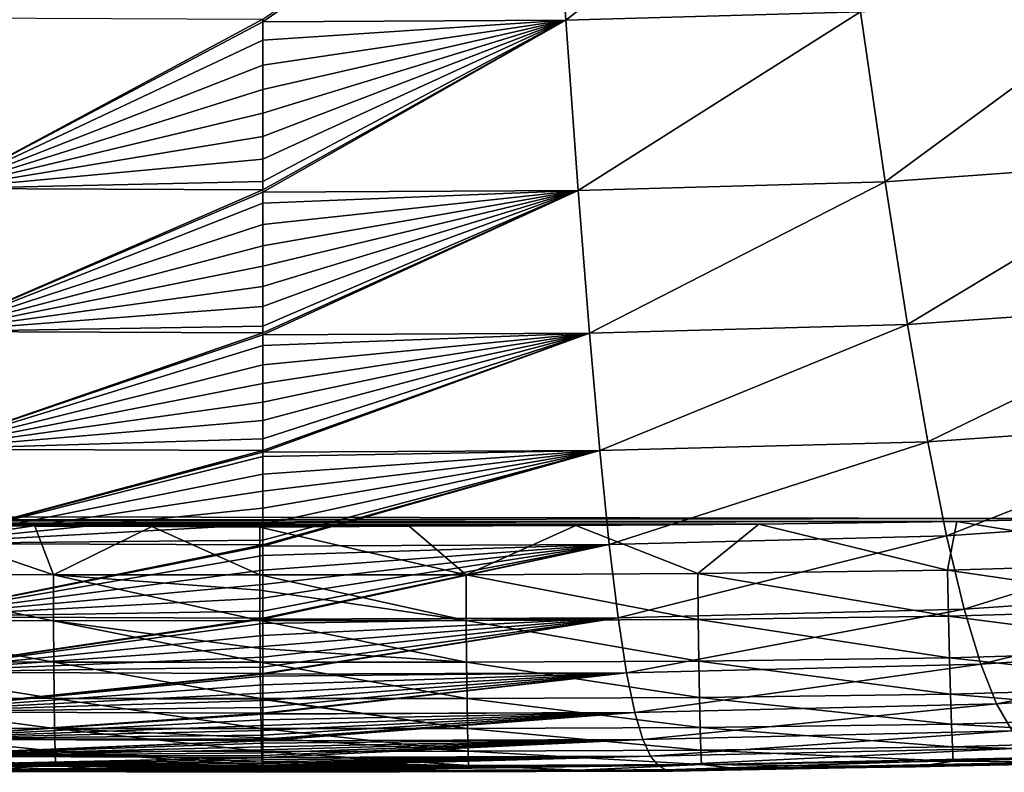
# Model space of a CAD drawing. Header units: metres. Extents: x -59 to 113, y -107 to 107.
# Tile 10 of 192: x -9.12 to -5.02, y -104.45 to -101.32. Entities that reach past the tile are written whole.
import ezdxf

# ---------------------------------------------------------------- set-up
doc = ezdxf.new("R2010")
doc.units = ezdxf.units.M
doc.layers.add('solid_20_382_333_XXX', color=7, linetype='CONTINUOUS')

msp = doc.modelspace()

# ---------------------------------------------------------------- linework, layer by layer
at = {"layer": 'solid_20_382_333_XXX'}
for points in [[(-13.589734, -91.607208, -22.789682), (-13.596972, -103.288216, -22.652626), (-4.686962, -92.191208, -22.700609)], [(-13.596972, -103.288216, -22.652626), (-12.707204, -103.348808, -22.63855), (-4.686962, -92.191208, -22.700609)], [(-12.707204, -103.348808, -22.63855), (-12.018589, -103.380112, -22.628063), (-4.686962, -92.191208, -22.700609)], [(-12.018589, -103.380112, -22.628063), (-4.715753, -103.392151, -22.535826), (-4.686962, -92.191208, -22.700609)], [(-6.903227, -100.491295, -56.953529), (-5.732944, -100.458656, -56.959278), (-6.847279, -101.320007, -56.297325)], [(-5.732944, -100.458656, -56.959278), (-5.621804, -101.285736, -56.303612), (-6.847279, -101.320007, -56.297325)], [(-6.903227, -100.491295, -56.953529), (-8.107567, -101.326317, -56.295658), (-8.107567, -101.316101, -56.30521)], [(-6.903227, -100.491295, -56.953529), (-6.847279, -101.320007, -56.297325), (-8.107567, -101.326317, -56.295658)], [(-5.621804, -101.285736, -56.303612), (-4.445271, -101.200226, -56.316647), (-5.520291, -101.992645, -55.516762)], [(-4.445271, -101.200226, -56.316647), (-4.29355, -101.903778, -55.5303), (-5.520291, -101.992645, -55.516762)], [(-6.847279, -101.320007, -56.297325), (-5.621804, -101.285736, -56.303612), (-6.796238, -102.028053, -55.510143)], [(-5.621804, -101.285736, -56.303612), (-5.520291, -101.992645, -55.516762), (-6.796238, -102.028053, -55.510143)], [(-9.367203, -101.309799, -56.306866), (-8.107567, -101.316101, -56.30521), (-9.418291, -102.019203, -55.521805)], [(-8.107567, -101.316101, -56.30521), (-8.107567, -101.326317, -56.295658), (-9.418291, -102.019203, -55.521805)], [(-8.107567, -101.326317, -56.295658), (-8.107567, -101.403381, -56.222195), (-9.418291, -102.019203, -55.521805)], [(-6.847279, -101.320007, -56.297325), (-8.107567, -102.034424, -55.508438), (-8.107567, -102.025574, -55.520096)], [(-6.847279, -101.320007, -56.297325), (-6.796238, -102.028053, -55.510143), (-8.107567, -102.034424, -55.508438)], [(-6.847279, -101.320007, -56.297325), (-8.107567, -102.025574, -55.520096), (-8.107567, -101.990448, -55.56583)], [(-6.847279, -101.320007, -56.297325), (-8.107567, -101.990448, -55.56583), (-8.107567, -101.897804, -55.682484)], [(-6.847279, -101.320007, -56.297325), (-8.107567, -101.897804, -55.682484), (-8.107567, -101.803322, -55.795891)], [(-6.847279, -101.320007, -56.297325), (-8.107567, -101.803322, -55.795891), (-8.107567, -101.706688, -55.906471)], [(-6.847279, -101.320007, -56.297325), (-8.107567, -101.706688, -55.906471), (-8.107567, -101.607964, -56.014214)], [(-6.847279, -101.320007, -56.297325), (-8.107567, -101.607964, -56.014214), (-8.107567, -101.506958, -56.119358)], [(-6.847279, -101.320007, -56.297325), (-8.107567, -101.506958, -56.119358), (-8.107567, -101.403381, -56.222195)], [(-6.847279, -101.320007, -56.297325), (-8.107567, -101.403381, -56.222195), (-8.107567, -101.326317, -56.295658)], [(-8.107567, -101.403381, -56.222195), (-8.107567, -101.506958, -56.119358), (-9.418291, -102.019203, -55.521805)], [(-8.107567, -101.506958, -56.119358), (-8.107567, -101.607964, -56.014214), (-9.418291, -102.019203, -55.521805)], [(-8.107567, -101.607964, -56.014214), (-8.107567, -101.706688, -55.906471), (-9.418291, -102.019203, -55.521805)], [(-8.107567, -101.706688, -55.906471), (-8.107567, -101.803322, -55.795891), (-9.418291, -102.019203, -55.521805)], [(-8.107567, -101.803322, -55.795891), (-8.107567, -101.897804, -55.682484), (-9.418291, -102.019203, -55.521805)], [(-8.107567, -101.897804, -55.682484), (-8.107567, -101.990448, -55.56583), (-9.418291, -102.019203, -55.521805)], [(-5.520291, -101.992645, -55.516762), (-4.29355, -101.903778, -55.5303), (-5.427525, -102.585823, -54.58358)], [(-4.29355, -101.903778, -55.5303), (-4.154885, -102.494652, -54.59716), (-5.427525, -102.585823, -54.58358)], [(-9.418291, -102.019203, -55.521805), (-8.107567, -102.025574, -55.520096), (-9.464981, -102.61438, -54.590897)], [(-8.107567, -102.025574, -55.520096), (-8.107567, -102.034424, -55.508438), (-9.464981, -102.61438, -54.590897)], [(-8.107567, -101.990448, -55.56583), (-8.107567, -102.025574, -55.520096), (-9.418291, -102.019203, -55.521805)], [(-6.796238, -102.028053, -55.510143), (-5.520291, -101.992645, -55.516762), (-6.749592, -102.62191, -54.576813)], [(-5.520291, -101.992645, -55.516762), (-5.427525, -102.585823, -54.58358), (-6.749592, -102.62191, -54.576813)], [(-8.107567, -102.034424, -55.508438), (-8.107567, -102.081207, -55.445892), (-9.464981, -102.61438, -54.590897)], [(-6.796238, -102.028053, -55.510143), (-8.107567, -102.628136, -54.57531), (-8.107567, -102.620621, -54.589375)], [(-6.796238, -102.028053, -55.510143), (-6.749592, -102.62191, -54.576813), (-8.107567, -102.628136, -54.57531)], [(-6.796238, -102.028053, -55.510143), (-8.107567, -102.620621, -54.589375), (-8.107567, -102.59201, -54.642265)], [(-6.796238, -102.028053, -55.510143), (-8.107567, -102.59201, -54.642265), (-8.107567, -102.510368, -54.78791)], [(-6.796238, -102.028053, -55.510143), (-8.107567, -102.510368, -54.78791), (-8.107567, -102.427437, -54.928398)], [(-6.796238, -102.028053, -55.510143), (-8.107567, -102.427437, -54.928398), (-8.107567, -102.343155, -55.064079)], [(-6.796238, -102.028053, -55.510143), (-8.107567, -102.343155, -55.064079), (-8.107567, -102.257545, -55.19516)], [(-6.796238, -102.028053, -55.510143), (-8.107567, -102.257545, -55.19516), (-8.107567, -102.170197, -55.322437)], [(-6.796238, -102.028053, -55.510143), (-8.107567, -102.170197, -55.322437), (-8.107567, -102.081207, -55.445892)], [(-6.796238, -102.028053, -55.510143), (-8.107567, -102.081207, -55.445892), (-8.107567, -102.034424, -55.508438)], [(-8.107567, -102.081207, -55.445892), (-8.107567, -102.170197, -55.322437), (-9.464981, -102.61438, -54.590897)], [(-8.107567, -102.170197, -55.322437), (-8.107567, -102.257545, -55.19516), (-9.464981, -102.61438, -54.590897)], [(-8.107567, -102.257545, -55.19516), (-8.107567, -102.343155, -55.064079), (-9.464981, -102.61438, -54.590897)], [(-8.107567, -102.343155, -55.064079), (-8.107567, -102.427437, -54.928398), (-9.464981, -102.61438, -54.590897)], [(-8.107567, -102.427437, -54.928398), (-8.107567, -102.510368, -54.78791), (-9.464981, -102.61438, -54.590897)], [(-8.107567, -102.510368, -54.78791), (-8.107567, -102.59201, -54.642265), (-9.464981, -102.61438, -54.590897)], [(-5.427525, -102.585823, -54.58358), (-4.154885, -102.494652, -54.59716), (-5.342509, -103.073227, -53.489101)], [(-4.154885, -102.494652, -54.59716), (-4.028128, -102.980644, -53.50227), (-5.342509, -103.073227, -53.489101)], [(-8.107567, -102.59201, -54.642265), (-8.107567, -102.620621, -54.589375), (-9.464981, -102.61438, -54.590897)], [(-6.749592, -102.62191, -54.576813), (-5.427525, -102.585823, -54.58358), (-6.706765, -103.109627, -53.482376)], [(-5.427525, -102.585823, -54.58358), (-5.342509, -103.073227, -53.489101), (-6.706765, -103.109627, -53.482376)], [(-9.464981, -102.61438, -54.590897), (-8.107567, -102.620621, -54.589375), (-9.507846, -103.103371, -53.499195)], [(-8.107567, -102.620621, -54.589375), (-8.107567, -102.628136, -54.57531), (-9.507846, -103.103371, -53.499195)], [(-8.107567, -102.628136, -54.57531), (-8.107567, -102.672722, -54.490456), (-9.507846, -103.103371, -53.499195)], [(-6.749592, -102.62191, -54.576813), (-8.107567, -103.115799, -53.480858), (-8.107567, -103.10952, -53.497746)], [(-6.749592, -102.62191, -54.576813), (-6.706765, -103.109627, -53.482376), (-8.107567, -103.115799, -53.480858)], [(-6.749592, -102.62191, -54.576813), (-8.107567, -103.10952, -53.497746), (-8.107567, -103.060379, -53.626896)], [(-6.749592, -102.62191, -54.576813), (-8.107567, -103.060379, -53.626896), (-8.107567, -102.985008, -53.815186)], [(-6.749592, -102.62191, -54.576813), (-8.107567, -102.985008, -53.815186), (-8.107567, -102.908508, -53.995213)], [(-6.749592, -102.62191, -54.576813), (-8.107567, -102.908508, -53.995213), (-8.107567, -102.830887, -54.16758)], [(-6.749592, -102.62191, -54.576813), (-8.107567, -102.830887, -54.16758), (-8.107567, -102.752304, -54.332455)], [(-6.749592, -102.62191, -54.576813), (-8.107567, -102.752304, -54.332455), (-8.107567, -102.672722, -54.490456)], [(-6.749592, -102.62191, -54.576813), (-8.107567, -102.672722, -54.490456), (-8.107567, -102.628136, -54.57531)], [(-8.107567, -102.672722, -54.490456), (-8.107567, -102.752304, -54.332455), (-9.507846, -103.103371, -53.499195)], [(-8.107567, -102.752304, -54.332455), (-8.107567, -102.830887, -54.16758), (-9.507846, -103.103371, -53.499195)], [(-8.107567, -102.830887, -54.16758), (-8.107567, -102.908508, -53.995213), (-9.507846, -103.103371, -53.499195)], [(-8.107567, -102.908508, -53.995213), (-8.107567, -102.985008, -53.815186), (-9.507846, -103.103371, -53.499195)], [(-8.107567, -102.985008, -53.815186), (-8.107567, -103.060379, -53.626896), (-9.507846, -103.103371, -53.499195)], [(-5.342509, -103.073227, -53.489101), (-4.028128, -102.980644, -53.50227), (-5.264133, -103.463936, -52.218571)], [(-4.028128, -102.980644, -53.50227), (-3.911915, -103.370644, -52.230892), (-5.264133, -103.463936, -52.218571)], [(-8.107567, -103.060379, -53.626896), (-8.107567, -103.10952, -53.497746), (-9.507846, -103.103371, -53.499195)], [(-6.706765, -103.109627, -53.482376), (-5.342509, -103.073227, -53.489101), (-6.667129, -103.500397, -52.21212)], [(-5.342509, -103.073227, -53.489101), (-5.264133, -103.463936, -52.218571), (-6.667129, -103.500397, -52.21212)], [(-9.507846, -103.103371, -53.499195), (-8.107567, -103.10952, -53.497746), (-9.547512, -103.495338, -52.231998)], [(-8.107567, -103.10952, -53.497746), (-8.107567, -103.115799, -53.480858), (-9.547512, -103.495338, -52.231998)], [(-8.107567, -103.115799, -53.480858), (-8.107567, -103.134529, -53.429955), (-9.547512, -103.495338, -52.231998)], [(-6.706765, -103.109627, -53.482376), (-8.107567, -103.5065, -52.210602), (-8.107567, -103.501457, -52.230446)], [(-6.706765, -103.109627, -53.482376), (-6.667129, -103.500397, -52.21212), (-8.107567, -103.5065, -52.210602)], [(-6.706765, -103.109627, -53.482376), (-8.107567, -103.501457, -52.230446), (-8.107567, -103.48204, -52.305798)], [(-6.706765, -103.109627, -53.482376), (-8.107567, -103.48204, -52.305798), (-8.107567, -103.416176, -52.549763)], [(-6.706765, -103.109627, -53.482376), (-8.107567, -103.416176, -52.549763), (-8.107567, -103.348351, -52.784004)], [(-6.706765, -103.109627, -53.482376), (-8.107567, -103.348351, -52.784004), (-8.107567, -103.27861, -53.008926)], [(-6.706765, -103.109627, -53.482376), (-8.107567, -103.27861, -53.008926), (-8.107567, -103.207306, -53.22411)], [(-6.706765, -103.109627, -53.482376), (-8.107567, -103.207306, -53.22411), (-8.107567, -103.134529, -53.429955)], [(-6.706765, -103.109627, -53.482376), (-8.107567, -103.134529, -53.429955), (-8.107567, -103.115799, -53.480858)], [(-8.107567, -103.134529, -53.429955), (-8.107567, -103.207306, -53.22411), (-9.547512, -103.495338, -52.231998)], [(-8.107567, -103.207306, -53.22411), (-8.107567, -103.27861, -53.008926), (-9.547512, -103.495338, -52.231998)], [(-8.107567, -103.27861, -53.008926), (-8.107567, -103.348351, -52.784004), (-9.547512, -103.495338, -52.231998)], [(-8.107567, -103.348351, -52.784004), (-8.107567, -103.416176, -52.549763), (-9.547512, -103.495338, -52.231998)], [(-5.264133, -103.463936, -52.218571), (-3.911915, -103.370644, -52.230892), (-5.191185, -103.768127, -50.758018)], [(-3.911915, -103.370644, -52.230892), (-3.804627, -103.674683, -50.769108), (-5.191185, -103.768127, -50.758018)], [(-12.018589, -103.380112, -22.628063), (-11.351569, -103.400238, -22.618235), (-4.715753, -103.392151, -22.535826)], [(-11.351569, -103.400238, -22.618235), (-5.222152, -103.403885, -22.541042), (-4.715753, -103.392151, -22.535826)], [(-11.351569, -103.400238, -22.618235), (-10.725459, -103.412224, -22.609299), (-5.222152, -103.403885, -22.541042)], [(-10.725459, -103.412224, -22.609299), (-6.045687, -103.415047, -22.550001), (-5.222152, -103.403885, -22.541042)], [(-10.725459, -103.412224, -22.609299), (-10.133568, -103.419044, -22.601088), (-6.045687, -103.415047, -22.550001)], [(-10.133568, -103.419044, -22.601088), (-6.805387, -103.420258, -22.558718), (-6.045687, -103.415047, -22.550001)], [(-8.107567, -103.416176, -52.549763), (-8.107567, -103.48204, -52.305798), (-9.547512, -103.495338, -52.231998)], [(-6.299036, -103.62114, -22.569834), (-6.045687, -103.415047, -22.550001), (-6.805387, -103.420258, -22.558718)], [(-6.299036, -103.62114, -22.569834), (-5.260734, -103.606529, -22.558378), (-6.045687, -103.415047, -22.550001)], [(-5.260734, -103.606529, -22.558378), (-5.222152, -103.403885, -22.541042), (-6.045687, -103.415047, -22.550001)], [(-5.260734, -103.606529, -22.558378), (-4.177379, -103.57502, -22.547449), (-5.222152, -103.403885, -22.541042)], [(-4.177379, -103.57502, -22.547449), (-4.715753, -103.392151, -22.535826), (-5.222152, -103.403885, -22.541042)], [(-10.133568, -103.419044, -22.601088), (-9.576951, -103.422523, -22.593557), (-6.805387, -103.420258, -22.558718)], [(-8.977715, -103.625908, -22.602816), (-9.576951, -103.422523, -22.593557), (-9.941548, -103.6222, -22.615705)], [(-9.576951, -103.422523, -22.593557), (-7.498318, -103.423409, -22.566986), (-6.805387, -103.420258, -22.558718)], [(-9.576951, -103.422523, -22.593557), (-9.055161, -103.424316, -22.586651), (-7.498318, -103.423409, -22.566986)], [(-8.977715, -103.625908, -22.602816), (-9.055161, -103.424316, -22.586651), (-9.576951, -103.422523, -22.593557)], [(-9.055161, -103.424316, -22.586651), (-8.568503, -103.425514, -22.580338), (-7.498318, -103.423409, -22.566986)], [(-8.977715, -103.625908, -22.602816), (-8.568503, -103.425514, -22.580338), (-9.055161, -103.424316, -22.586651)], [(-8.977715, -103.625908, -22.602816), (-8.119958, -103.625443, -22.591669), (-8.568503, -103.425514, -22.580338)], [(-8.568503, -103.425514, -22.580338), (-8.120184, -103.427185, -22.574625), (-7.498318, -103.423409, -22.566986)], [(-8.119958, -103.625443, -22.591669), (-8.120184, -103.427185, -22.574625), (-8.568503, -103.425514, -22.580338)], [(-7.262571, -103.625572, -22.581186), (-7.498318, -103.423409, -22.566986), (-8.120184, -103.427185, -22.574625)], [(-8.119958, -103.625443, -22.591669), (-7.262571, -103.625572, -22.581186), (-8.120184, -103.427185, -22.574625)], [(-7.262571, -103.625572, -22.581186), (-6.805387, -103.420258, -22.558718), (-7.498318, -103.423409, -22.566986)], [(-7.262571, -103.625572, -22.581186), (-6.299036, -103.62114, -22.569834), (-6.805387, -103.420258, -22.558718)], [(-9.547512, -103.495338, -52.231998), (-8.107567, -103.501457, -52.230446), (-9.584631, -103.800529, -50.775333)], [(-8.107567, -103.48204, -52.305798), (-8.107567, -103.501457, -52.230446), (-9.547512, -103.495338, -52.231998)], [(-6.667129, -103.500397, -52.21212), (-5.264133, -103.463936, -52.218571), (-6.630031, -103.804489, -50.752079)], [(-5.264133, -103.463936, -52.218571), (-5.191185, -103.768127, -50.758018), (-6.630031, -103.804489, -50.752079)], [(-8.107567, -103.501457, -52.230446), (-8.107567, -103.5065, -52.210602), (-9.584631, -103.800529, -50.775333)], [(-8.107567, -103.5065, -52.210602), (-8.107567, -103.545792, -52.052101), (-9.584631, -103.800529, -50.775333)], [(-6.667129, -103.500397, -52.21212), (-8.107567, -103.810562, -50.750496), (-8.107567, -103.806602, -50.773762)], [(-6.667129, -103.500397, -52.21212), (-6.630031, -103.804489, -50.752079), (-8.107567, -103.810562, -50.750496)], [(-6.667129, -103.500397, -52.21212), (-8.107567, -103.806602, -50.773762), (-8.107567, -103.777008, -50.943268)], [(-6.667129, -103.500397, -52.21212), (-8.107567, -103.777008, -50.943268), (-8.107567, -103.7229, -51.234558)], [(-6.667129, -103.500397, -52.21212), (-8.107567, -103.7229, -51.234558), (-8.107567, -103.666275, -51.516548)], [(-6.667129, -103.500397, -52.21212), (-8.107567, -103.666275, -51.516548), (-8.107567, -103.607185, -51.789215)], [(-6.667129, -103.500397, -52.21212), (-8.107567, -103.607185, -51.789215), (-8.107567, -103.545792, -52.052101)], [(-6.667129, -103.500397, -52.21212), (-8.107567, -103.545792, -52.052101), (-8.107567, -103.5065, -52.210602)], [(-8.107567, -103.545792, -52.052101), (-8.107567, -103.607185, -51.789215), (-9.584631, -103.800529, -50.775333)], [(-4.169338, -103.765976, -22.603416), (-4.177379, -103.57502, -22.547449), (-5.260734, -103.606529, -22.558378)], [(-9.941548, -103.6222, -22.615705), (-9.942262, -103.812859, -22.671959), (-8.977305, -103.816643, -22.659014)], [(-8.977715, -103.625908, -22.602816), (-9.941548, -103.6222, -22.615705), (-8.977305, -103.816643, -22.659014)], [(-8.107567, -103.607185, -51.789215), (-8.107567, -103.666275, -51.516548), (-9.584631, -103.800529, -50.775333)], [(-6.296906, -103.812057, -22.625902), (-6.299036, -103.62114, -22.569834), (-7.262571, -103.625572, -22.581186)], [(-5.256364, -103.797485, -22.614393), (-5.260734, -103.606529, -22.558378), (-6.299036, -103.62114, -22.569834)], [(-6.296906, -103.812057, -22.625902), (-5.256364, -103.797485, -22.614393), (-6.299036, -103.62114, -22.569834)], [(-5.256364, -103.797485, -22.614393), (-4.169338, -103.765976, -22.603416), (-5.260734, -103.606529, -22.558378)], [(-8.977715, -103.625908, -22.602816), (-8.119777, -103.689293, -22.605829), (-8.119958, -103.625443, -22.591669)], [(-8.977715, -103.625908, -22.602816), (-8.119247, -103.81601, -22.647608), (-8.119777, -103.689293, -22.605829)], [(-8.977715, -103.625908, -22.602816), (-8.977305, -103.816643, -22.659014), (-8.119247, -103.81601, -22.647608)], [(-7.261559, -103.816422, -22.637302), (-7.262571, -103.625572, -22.581186), (-8.119958, -103.625443, -22.591669)], [(-8.119777, -103.689293, -22.605829), (-7.261559, -103.816422, -22.637302), (-8.119958, -103.625443, -22.591669)], [(-7.261559, -103.816422, -22.637302), (-6.296906, -103.812057, -22.625902), (-7.262571, -103.625572, -22.581186)], [(-8.107567, -103.666275, -51.516548), (-8.107567, -103.7229, -51.234558), (-9.584631, -103.800529, -50.775333)], [(-8.119777, -103.689293, -22.605829), (-8.119247, -103.81601, -22.647608), (-7.261559, -103.816422, -22.637302)], [(-5.191185, -103.768127, -50.758018), (-3.804627, -103.674683, -50.769108), (-5.122366, -103.997124, -49.094646)], [(-3.804627, -103.674683, -50.769108), (-3.704348, -103.904037, -49.104218), (-5.122366, -103.997124, -49.094646)], [(-8.107567, -103.7229, -51.234558), (-8.107567, -103.777008, -50.943268), (-9.584631, -103.800529, -50.775333)], [(-8.107567, -103.777008, -50.943268), (-8.107567, -103.806602, -50.773762), (-9.584631, -103.800529, -50.775333)], [(-6.630031, -103.804489, -50.752079), (-5.191185, -103.768127, -50.758018), (-6.594812, -104.033226, -49.089401)], [(-5.191185, -103.768127, -50.758018), (-5.122366, -103.997124, -49.094646), (-6.594812, -104.033226, -49.089401)], [(-4.161667, -103.939079, -22.69446), (-4.169338, -103.765976, -22.603416), (-5.256364, -103.797485, -22.614393)], [(-9.942262, -103.812859, -22.671959), (-9.942357, -103.985687, -22.763124), (-8.97641, -103.98954, -22.750149)], [(-8.977305, -103.816643, -22.659014), (-9.942262, -103.812859, -22.671959), (-8.97641, -103.98954, -22.750149)], [(-9.584631, -103.800529, -50.775333), (-8.107567, -103.806602, -50.773762), (-9.619863, -104.030251, -49.116356)], [(-8.107567, -103.806602, -50.773762), (-8.107567, -103.810562, -50.750496), (-9.619863, -104.030251, -49.116356)], [(-8.107567, -103.810562, -50.750496), (-8.107567, -103.828629, -50.642437), (-9.619863, -104.030251, -49.116356)], [(-8.977305, -103.816643, -22.659014), (-8.118539, -103.93222, -22.703835), (-8.119247, -103.81601, -22.647608)], [(-8.977305, -103.816643, -22.659014), (-8.118097, -103.989502, -22.738874), (-8.118539, -103.93222, -22.703835)], [(-8.977305, -103.816643, -22.659014), (-8.97641, -103.98954, -22.750149), (-8.118097, -103.989502, -22.738874)], [(-7.260161, -103.989426, -22.728399), (-7.261559, -103.816422, -22.637302), (-8.119247, -103.81601, -22.647608)], [(-8.118539, -103.93222, -22.703835), (-7.260161, -103.989426, -22.728399), (-8.119247, -103.81601, -22.647608)], [(-6.630031, -103.804489, -50.752079), (-8.107567, -104.039261, -49.087723), (-8.107567, -104.036285, -49.114658)], [(-6.630031, -103.804489, -50.752079), (-6.594812, -104.033226, -49.089401), (-8.107567, -104.039261, -49.087723)], [(-6.630031, -103.804489, -50.752079), (-8.107567, -104.036285, -49.114658), (-8.107567, -104.009239, -49.351219)], [(-6.630031, -103.804489, -50.752079), (-8.107567, -104.009239, -49.351219), (-8.107567, -103.968018, -49.68623)], [(-6.630031, -103.804489, -50.752079), (-8.107567, -103.968018, -49.68623), (-8.107567, -103.924133, -50.013729)], [(-6.630031, -103.804489, -50.752079), (-8.107567, -103.924133, -50.013729), (-8.107567, -103.877632, -50.332794)], [(-6.630031, -103.804489, -50.752079), (-8.107567, -103.877632, -50.332794), (-8.107567, -103.828629, -50.642437)], [(-6.630031, -103.804489, -50.752079), (-8.107567, -103.828629, -50.642437), (-8.107567, -103.810562, -50.750496)], [(-6.294519, -103.98513, -22.716974), (-6.296906, -103.812057, -22.625902), (-7.261559, -103.816422, -22.637302)], [(-7.260161, -103.989426, -22.728399), (-6.294519, -103.98513, -22.716974), (-7.261559, -103.816422, -22.637302)], [(-5.25198, -103.970604, -22.705448), (-5.256364, -103.797485, -22.614393), (-6.296906, -103.812057, -22.625902)], [(-6.294519, -103.98513, -22.716974), (-5.25198, -103.970604, -22.705448), (-6.296906, -103.812057, -22.625902)], [(-5.25198, -103.970604, -22.705448), (-4.161667, -103.939079, -22.69446), (-5.256364, -103.797485, -22.614393)], [(-8.107567, -103.828629, -50.642437), (-8.107567, -103.877632, -50.332794), (-9.619863, -104.030251, -49.116356)], [(-8.107567, -103.877632, -50.332794), (-8.107567, -103.924133, -50.013729), (-9.619863, -104.030251, -49.116356)], [(-5.122366, -103.997124, -49.094646), (-3.704348, -103.904037, -49.104218), (-5.05637, -104.162346, -47.215778)], [(-3.704348, -103.904037, -49.104218), (-3.609132, -104.070099, -47.223671), (-5.05637, -104.162346, -47.215778)], [(-8.107567, -103.924133, -50.013729), (-8.107567, -103.968018, -49.68623), (-9.619863, -104.030251, -49.116356)], [(-8.118539, -103.93222, -22.703835), (-8.118097, -103.989502, -22.738874), (-7.260161, -103.989426, -22.728399)], [(-4.154571, -104.090126, -22.816439), (-4.161667, -103.939079, -22.69446), (-5.25198, -103.970604, -22.705448)], [(-9.942357, -103.985687, -22.763124), (-9.941859, -104.136497, -22.885078), (-8.975074, -104.140427, -22.872095)], [(-8.97641, -103.98954, -22.750149), (-9.942357, -103.985687, -22.763124), (-8.975074, -104.140427, -22.872095)], [(-8.107567, -103.968018, -49.68623), (-8.107567, -104.009239, -49.351219), (-9.619863, -104.030251, -49.116356)], [(-8.97641, -103.98954, -22.750149), (-8.116562, -104.140686, -22.861002), (-8.118097, -103.989502, -22.738874)], [(-8.97641, -103.98954, -22.750149), (-8.975074, -104.140427, -22.872095), (-8.116562, -104.140686, -22.861002)], [(-7.25843, -104.140404, -22.85034), (-7.260161, -103.989426, -22.728399), (-8.118097, -103.989502, -22.738874)], [(-8.116562, -104.140686, -22.861002), (-7.25843, -104.140404, -22.85034), (-8.118097, -103.989502, -22.738874)], [(-6.291955, -104.136162, -22.838917), (-6.294519, -103.98513, -22.716974), (-7.260161, -103.989426, -22.728399)], [(-7.25843, -104.140404, -22.85034), (-6.291955, -104.136162, -22.838917), (-7.260161, -103.989426, -22.728399)], [(-5.247708, -104.121666, -22.8274), (-5.25198, -103.970604, -22.705448), (-6.294519, -103.98513, -22.716974)], [(-6.291955, -104.136162, -22.838917), (-5.247708, -104.121666, -22.8274), (-6.294519, -103.98513, -22.716974)], [(-5.247708, -104.121666, -22.8274), (-4.154571, -104.090126, -22.816439), (-5.25198, -103.970604, -22.705448)], [(-9.619863, -104.030251, -49.116356), (-8.107567, -104.036285, -49.114658), (-9.653867, -104.1959, -47.242355)], [(-8.107567, -104.009239, -49.351219), (-8.107567, -104.036285, -49.114658), (-9.619863, -104.030251, -49.116356)], [(-6.594812, -104.033226, -49.089401), (-5.122366, -103.997124, -49.094646), (-6.560813, -104.198036, -47.211369)], [(-5.122366, -103.997124, -49.094646), (-5.05637, -104.162346, -47.215778), (-6.560813, -104.198036, -47.211369)], [(-8.107567, -104.036285, -49.114658), (-8.107567, -104.039261, -49.087723), (-9.653867, -104.1959, -47.242355)], [(-8.107567, -104.039261, -49.087723), (-8.107567, -104.047935, -49.008232), (-9.653867, -104.1959, -47.242355)], [(-8.107567, -104.047935, -49.008232), (-8.107567, -104.084045, -48.658676), (-9.653867, -104.1959, -47.242355)], [(-6.594812, -104.033226, -49.089401), (-8.107567, -104.203979, -47.209961), (-8.107567, -104.201851, -47.240845)], [(-6.594812, -104.033226, -49.089401), (-6.560813, -104.198036, -47.211369), (-8.107567, -104.203979, -47.209961)], [(-6.594812, -104.033226, -49.089401), (-8.107567, -104.201851, -47.240845), (-8.107567, -104.177917, -47.572727)], [(-6.594812, -104.033226, -49.089401), (-8.107567, -104.177917, -47.572727), (-8.107567, -104.148964, -47.940323)], [(-6.594812, -104.033226, -49.089401), (-8.107567, -104.148964, -47.940323), (-8.107567, -104.117691, -48.302612)], [(-6.594812, -104.033226, -49.089401), (-8.107567, -104.117691, -48.302612), (-8.107567, -104.084045, -48.658676)], [(-6.594812, -104.033226, -49.089401), (-8.107567, -104.084045, -48.658676), (-8.107567, -104.047935, -49.008232)], [(-6.594812, -104.033226, -49.089401), (-8.107567, -104.047935, -49.008232), (-8.107567, -104.039261, -49.087723)], [(-5.05637, -104.162346, -47.215778), (-3.609132, -104.070099, -47.223671), (-4.992244, -104.275009, -45.1101)], [(-8.107567, -104.084045, -48.658676), (-8.107567, -104.117691, -48.302612), (-9.653867, -104.1959, -47.242355)], [(-4.148251, -104.214905, -22.965204), (-4.154571, -104.090126, -22.816439), (-5.247708, -104.121666, -22.8274)], [(-9.941859, -104.136497, -22.885078), (-9.940787, -104.261101, -23.033693), (-8.973342, -104.265099, -23.020723)], [(-8.975074, -104.140427, -22.872095), (-9.941859, -104.136497, -22.885078), (-8.973342, -104.265099, -23.020723)], [(-8.107567, -104.117691, -48.302612), (-8.107567, -104.148964, -47.940323), (-9.653867, -104.1959, -47.242355)], [(-8.107567, -104.148964, -47.940323), (-8.107567, -104.177917, -47.572727), (-9.653867, -104.1959, -47.242355)], [(-8.975074, -104.140427, -22.872095), (-8.11654, -104.142502, -22.862793), (-8.116562, -104.140686, -22.861002)], [(-8.975074, -104.140427, -22.872095), (-8.11469, -104.265572, -23.009949), (-8.11654, -104.142502, -22.862793)], [(-8.975074, -104.140427, -22.872095), (-8.973342, -104.265099, -23.020723), (-8.11469, -104.265572, -23.009949)], [(-7.256423, -104.265144, -22.998995), (-7.25843, -104.140404, -22.85034), (-8.116562, -104.140686, -22.861002)], [(-8.11654, -104.142502, -22.862793), (-7.256423, -104.265144, -22.998995), (-8.116562, -104.140686, -22.861002)], [(-8.11654, -104.142502, -22.862793), (-8.11469, -104.265572, -23.009949), (-7.256423, -104.265144, -22.998995)], [(-6.289289, -104.260948, -22.987593), (-6.291955, -104.136162, -22.838917), (-7.25843, -104.140404, -22.85034)], [(-7.256423, -104.265144, -22.998995), (-6.289289, -104.260948, -22.987593), (-7.25843, -104.140404, -22.85034)], [(-5.243672, -104.24646, -22.97611), (-5.247708, -104.121666, -22.8274), (-6.291955, -104.136162, -22.838917)], [(-6.289289, -104.260948, -22.987593), (-5.243672, -104.24646, -22.97611), (-6.291955, -104.136162, -22.838917)], [(-5.243672, -104.24646, -22.97611), (-4.148251, -104.214905, -22.965204), (-5.247708, -104.121666, -22.8274)], [(-8.107567, -104.177917, -47.572727), (-8.107567, -104.201851, -47.240845), (-9.653867, -104.1959, -47.242355)], [(-6.560813, -104.198036, -47.211369), (-5.05637, -104.162346, -47.215778), (-6.527572, -104.310127, -45.106594)], [(-5.05637, -104.162346, -47.215778), (-4.992244, -104.275009, -45.1101), (-6.527572, -104.310127, -45.106594)], [(-9.653867, -104.1959, -47.242355), (-8.107567, -104.201851, -47.240845), (-9.66521, -104.308922, -45.141884)], [(-8.107567, -104.201851, -47.240845), (-8.107567, -104.203979, -47.209961), (-9.66521, -104.308922, -45.141884)], [(-8.107567, -104.203979, -47.209961), (-8.107567, -104.204681, -47.19973), (-9.66521, -104.308922, -45.141884)], [(-8.107567, -104.204681, -47.19973), (-8.107567, -104.229385, -46.821396), (-9.66521, -104.308922, -45.141884)], [(-8.107567, -104.229385, -46.821396), (-8.107567, -104.252129, -46.438038), (-9.66521, -104.308922, -45.141884)], [(-6.560813, -104.198036, -47.211369), (-8.107567, -104.315971, -45.105301), (-8.107567, -104.314545, -45.14064)], [(-6.560813, -104.198036, -47.211369), (-6.527572, -104.310127, -45.106594), (-8.107567, -104.315971, -45.105301)], [(-6.560813, -104.198036, -47.211369), (-8.107567, -104.314545, -45.14064), (-8.107567, -104.309814, -45.255554)], [(-6.560813, -104.198036, -47.211369), (-8.107567, -104.309814, -45.255554), (-8.107567, -104.292229, -45.655243)], [(-6.560813, -104.198036, -47.211369), (-8.107567, -104.292229, -45.655243), (-8.107567, -104.273033, -46.049507)], [(-6.560813, -104.198036, -47.211369), (-8.107567, -104.273033, -46.049507), (-8.107567, -104.252129, -46.438038)], [(-6.560813, -104.198036, -47.211369), (-8.107567, -104.252129, -46.438038), (-8.107567, -104.229385, -46.821396)], [(-6.560813, -104.198036, -47.211369), (-8.107567, -104.229385, -46.821396), (-8.107567, -104.204681, -47.19973)], [(-6.560813, -104.198036, -47.211369), (-8.107567, -104.204681, -47.19973), (-8.107567, -104.203979, -47.209961)], [(-4.142911, -104.309196, -23.136614), (-4.148251, -104.214905, -22.965204), (-5.243672, -104.24646, -22.97611)], [(-9.940787, -104.261101, -23.033693), (-9.939165, -104.355309, -23.204845), (-8.97126, -104.359383, -23.191904)], [(-8.973342, -104.265099, -23.020723), (-9.940787, -104.261101, -23.033693), (-8.97126, -104.359383, -23.191904)], [(-8.107567, -104.252129, -46.438038), (-8.107567, -104.273033, -46.049507), (-9.66521, -104.308922, -45.141884)], [(-8.107567, -104.273033, -46.049507), (-8.107567, -104.292229, -45.655243), (-9.66521, -104.308922, -45.141884)], [(-8.973342, -104.265099, -23.020723), (-8.113923, -104.304214, -23.07094), (-8.11469, -104.265572, -23.009949)], [(-8.973342, -104.265099, -23.020723), (-8.112531, -104.35997, -23.181684), (-8.113923, -104.304214, -23.07094)], [(-8.973342, -104.265099, -23.020723), (-8.97126, -104.359383, -23.191904), (-8.112531, -104.35997, -23.181684)], [(-7.254194, -104.359451, -23.170233), (-7.256423, -104.265144, -22.998995), (-8.11469, -104.265572, -23.009949)], [(-8.113923, -104.304214, -23.07094), (-7.254194, -104.359451, -23.170233), (-8.11469, -104.265572, -23.009949)], [(-6.286601, -104.355278, -23.158867), (-6.289289, -104.260948, -22.987593), (-7.256423, -104.265144, -22.998995)], [(-7.254194, -104.359451, -23.170233), (-6.286601, -104.355278, -23.158867), (-7.256423, -104.265144, -22.998995)], [(-6.527572, -104.310127, -45.106594), (-4.992244, -104.275009, -45.1101), (-6.494986, -104.380325, -42.766159)], [(-4.992244, -104.275009, -45.1101), (-4.929681, -104.345955, -42.768764), (-6.494986, -104.380325, -42.766159)], [(-5.239997, -104.34079, -23.147442), (-5.243672, -104.24646, -22.97611), (-6.289289, -104.260948, -22.987593)], [(-6.286601, -104.355278, -23.158867), (-5.239997, -104.34079, -23.147442), (-6.289289, -104.260948, -22.987593)], [(-5.239997, -104.34079, -23.147442), (-4.142911, -104.309196, -23.136614), (-5.243672, -104.24646, -22.97611)], [(-9.66521, -104.308922, -45.141884), (-8.107567, -104.314545, -45.14064), (-9.702744, -104.379623, -42.806087)], [(-8.107567, -104.314545, -45.14064), (-8.107567, -104.315971, -45.105301), (-9.702744, -104.379623, -42.806087)], [(-8.107567, -104.315971, -45.105301), (-8.107567, -104.325897, -44.849937), (-9.702744, -104.379623, -42.806087)], [(-8.107567, -104.292229, -45.655243), (-8.107567, -104.309814, -45.255554), (-9.66521, -104.308922, -45.141884)], [(-8.107567, -104.309814, -45.255554), (-8.107567, -104.314545, -45.14064), (-9.66521, -104.308922, -45.141884)], [(-8.113923, -104.304214, -23.07094), (-8.112531, -104.35997, -23.181684), (-7.254194, -104.359451, -23.170233)], [(-6.527572, -104.310127, -45.106594), (-8.107567, -104.386009, -42.765255), (-8.107567, -104.385155, -42.805153)], [(-6.527572, -104.310127, -45.106594), (-6.494986, -104.380325, -42.766159), (-8.107567, -104.386009, -42.765255)], [(-6.527572, -104.310127, -45.106594), (-8.107567, -104.385155, -42.805153), (-8.107567, -104.376976, -43.164257)], [(-6.527572, -104.310127, -45.106594), (-8.107567, -104.376976, -43.164257), (-8.107567, -104.366035, -43.595257)], [(-6.527572, -104.310127, -45.106594), (-8.107567, -104.366035, -43.595257), (-8.107567, -104.353928, -44.019814)], [(-6.527572, -104.310127, -45.106594), (-8.107567, -104.353928, -44.019814), (-8.107567, -104.340576, -44.437943)], [(-6.527572, -104.310127, -45.106594), (-8.107567, -104.340576, -44.437943), (-8.107567, -104.325897, -44.849937)], [(-6.527572, -104.310127, -45.106594), (-8.107567, -104.325897, -44.849937), (-8.107567, -104.315971, -45.105301)], [(-4.138755, -104.368797, -23.326517), (-4.142911, -104.309196, -23.136614), (-5.239997, -104.34079, -23.147442)], [(-9.939165, -104.355309, -23.204845), (-9.937015, -104.414932, -23.394407), (-8.968872, -104.419083, -23.381512)], [(-8.97126, -104.359383, -23.191904), (-9.939165, -104.355309, -23.204845), (-8.968872, -104.419083, -23.381512)], [(-8.107567, -104.325897, -44.849937), (-8.107567, -104.340576, -44.437943), (-9.702744, -104.379623, -42.806087)], [(-8.107567, -104.340576, -44.437943), (-8.107567, -104.353928, -44.019814), (-9.702744, -104.379623, -42.806087)], [(-8.107567, -104.353928, -44.019814), (-8.107567, -104.366035, -43.595257), (-9.702744, -104.379623, -42.806087)], [(-8.97126, -104.359383, -23.191904), (-8.110884, -104.405403, -23.312534), (-8.112531, -104.35997, -23.181684)], [(-8.97126, -104.359383, -23.191904), (-8.110147, -104.419357, -23.371088), (-8.110884, -104.405403, -23.312534)], [(-8.97126, -104.359383, -23.191904), (-8.968872, -104.419083, -23.381512), (-8.110147, -104.419357, -23.371088)], [(-7.251799, -104.419144, -23.359913), (-7.254194, -104.359451, -23.170233), (-8.112531, -104.35997, -23.181684)], [(-6.283969, -104.414963, -23.348602), (-6.286601, -104.355278, -23.158867), (-7.254194, -104.359451, -23.170233)], [(-7.251799, -104.419144, -23.359913), (-6.283969, -104.414963, -23.348602), (-7.254194, -104.359451, -23.170233)], [(-6.494986, -104.380325, -42.766159), (-4.929681, -104.345955, -42.768764), (-6.462991, -104.419418, -40.181408)], [(-4.929681, -104.345955, -42.768764), (-4.868446, -104.385979, -40.183212), (-6.462991, -104.419418, -40.181408)], [(-5.236809, -104.400436, -23.33725), (-5.239997, -104.34079, -23.147442), (-6.286601, -104.355278, -23.158867)], [(-6.283969, -104.414963, -23.348602), (-5.236809, -104.400436, -23.33725), (-6.286601, -104.355278, -23.158867)], [(-5.236809, -104.400436, -23.33725), (-4.138755, -104.368797, -23.326517), (-5.239997, -104.34079, -23.147442)], [(-8.107567, -104.366035, -43.595257), (-8.107567, -104.376976, -43.164257), (-9.702744, -104.379623, -42.806087)], [(-8.107567, -104.376976, -43.164257), (-8.107567, -104.385155, -42.805153), (-9.702744, -104.379623, -42.806087)], [(-9.702744, -104.379623, -42.806087), (-8.107567, -104.385155, -42.805153), (-9.698574, -104.419449, -40.226246)], [(-8.107567, -104.385155, -42.805153), (-8.107567, -104.386009, -42.765255), (-9.698574, -104.419449, -40.226246)], [(-8.107567, -104.386009, -42.765255), (-8.107567, -104.386826, -42.726887), (-9.698574, -104.419449, -40.226246)], [(-8.107567, -104.386826, -42.726887), (-8.107567, -104.395653, -42.283188), (-9.698574, -104.419449, -40.226246)], [(-8.107567, -104.395653, -42.283188), (-8.107567, -104.403534, -41.833199), (-9.698574, -104.419449, -40.226246)], [(-8.110884, -104.405403, -23.312534), (-7.251799, -104.419144, -23.359913), (-8.112531, -104.35997, -23.181684)], [(-6.494986, -104.380325, -42.766159), (-8.107567, -104.424881, -40.180679), (-8.107567, -104.424431, -40.225555)], [(-6.494986, -104.380325, -42.766159), (-6.462991, -104.419418, -40.181408), (-8.107567, -104.424881, -40.180679)], [(-6.494986, -104.380325, -42.766159), (-8.107567, -104.424431, -40.225555), (-8.107567, -104.422157, -40.444492)], [(-6.494986, -104.380325, -42.766159), (-8.107567, -104.422157, -40.444492), (-8.107567, -104.416718, -40.913868)], [(-6.494986, -104.380325, -42.766159), (-8.107567, -104.416718, -40.913868), (-8.107567, -104.41053, -41.376747)], [(-6.494986, -104.380325, -42.766159), (-8.107567, -104.41053, -41.376747), (-8.107567, -104.403534, -41.833199)], [(-6.494986, -104.380325, -42.766159), (-8.107567, -104.403534, -41.833199), (-8.107567, -104.395653, -42.283188)], [(-6.494986, -104.380325, -42.766159), (-8.107567, -104.395653, -42.283188), (-8.107567, -104.386826, -42.726887)], [(-6.494986, -104.380325, -42.766159), (-8.107567, -104.386826, -42.726887), (-8.107567, -104.386009, -42.765255)], [(-6.462991, -104.419418, -40.181408), (-4.868446, -104.385979, -40.183212), (-6.431827, -104.437317, -37.345039)], [(-4.868446, -104.385979, -40.183212), (-4.808894, -104.404961, -37.346214), (-6.431827, -104.437317, -37.345039)], [(-5.393466, -104.424133, -23.542828), (-5.236809, -104.400436, -23.33725), (-6.283969, -104.414963, -23.348602)], [(-5.393466, -104.424133, -23.542828), (-4.619058, -104.406181, -23.535067), (-5.236809, -104.400436, -23.33725)], [(-4.619058, -104.406181, -23.535067), (-4.138755, -104.368797, -23.326517), (-5.236809, -104.400436, -23.33725)], [(-9.305738, -104.438568, -23.589649), (-8.968872, -104.419083, -23.381512), (-9.937015, -104.414932, -23.394407)], [(-9.818623, -104.440659, -30.962418), (-8.107567, -104.445206, -30.96232), (-9.785646, -104.437927, -27.357363)], [(-8.107567, -104.445595, -31.397827), (-8.107567, -104.445206, -30.96232), (-9.818623, -104.440659, -30.962418)], [(-8.107567, -104.446083, -31.985416), (-8.107567, -104.445595, -31.397827), (-9.818623, -104.440659, -30.962418)], [(-8.107567, -104.446503, -32.565788), (-8.107567, -104.446083, -31.985416), (-9.818623, -104.440659, -30.962418)], [(-8.107567, -104.446815, -33.139065), (-8.107567, -104.446503, -32.565788), (-9.818623, -104.440659, -30.962418)], [(-8.107567, -104.447006, -33.706135), (-8.107567, -104.446815, -33.139065), (-9.818623, -104.440659, -30.962418)], [(-8.107567, -104.447037, -34.252312), (-8.107567, -104.447006, -33.706135), (-9.818623, -104.440659, -30.962418)], [(-8.107567, -104.447037, -34.266869), (-8.107567, -104.447037, -34.252312), (-9.818623, -104.440659, -30.962418)], [(-8.107567, -104.447029, -34.30777), (-8.107567, -104.447037, -34.266869), (-9.818623, -104.440659, -30.962418)], [(-9.810605, -104.442131, -34.308041), (-8.107567, -104.447029, -34.30777), (-9.818623, -104.440659, -30.962418)], [(-9.729802, -104.437599, -37.395077), (-8.107567, -104.442337, -37.39468), (-9.810605, -104.442131, -34.308041)], [(-9.785646, -104.437927, -27.357363), (-8.107567, -104.441971, -27.357803), (-9.305738, -104.438568, -23.589649)], [(-8.107567, -104.442238, -27.690456), (-8.107567, -104.441971, -27.357803), (-9.785646, -104.437927, -27.357363)], [(-8.107567, -104.442787, -28.332745), (-8.107567, -104.442238, -27.690456), (-9.785646, -104.437927, -27.357363)], [(-8.107567, -104.443352, -28.964888), (-8.107567, -104.442787, -28.332745), (-9.785646, -104.437927, -27.357363)], [(-8.107567, -104.443932, -29.586681), (-8.107567, -104.443352, -28.964888), (-9.785646, -104.437927, -27.357363)], [(-8.107567, -104.444504, -30.198992), (-8.107567, -104.443932, -29.586681), (-9.785646, -104.437927, -27.357363)], [(-8.107567, -104.445061, -30.802828), (-8.107567, -104.444504, -30.198992), (-9.785646, -104.437927, -27.357363)], [(-8.107567, -104.445152, -30.901213), (-8.107567, -104.445061, -30.802828), (-9.785646, -104.437927, -27.357363)], [(-8.107567, -104.445206, -30.96232), (-8.107567, -104.445152, -30.901213), (-9.785646, -104.437927, -27.357363)], [(-9.698574, -104.419449, -40.226246), (-8.107567, -104.424431, -40.225555), (-9.729802, -104.437599, -37.395077)], [(-8.107567, -104.424431, -40.225555), (-8.107567, -104.424881, -40.180679), (-9.729802, -104.437599, -37.395077)], [(-8.107567, -104.424881, -40.180679), (-8.107567, -104.42691, -39.968369), (-9.729802, -104.437599, -37.395077)], [(-8.107567, -104.42691, -39.968369), (-8.107567, -104.431023, -39.485638), (-9.729802, -104.437599, -37.395077)], [(-8.107567, -104.431023, -39.485638), (-8.107567, -104.43454, -38.996052), (-9.729802, -104.437599, -37.395077)], [(-8.107567, -104.43454, -38.996052), (-8.107567, -104.437515, -38.499527), (-9.729802, -104.437599, -37.395077)], [(-8.107567, -104.437515, -38.499527), (-8.107567, -104.439995, -37.996078), (-9.729802, -104.437599, -37.395077)], [(-8.107567, -104.442024, -37.485271), (-8.107567, -104.442337, -37.39468), (-9.729802, -104.437599, -37.395077)], [(-8.107567, -104.439995, -37.996078), (-8.107567, -104.442024, -37.485271), (-9.729802, -104.437599, -37.395077)], [(-8.107567, -104.403534, -41.833199), (-8.107567, -104.41053, -41.376747), (-9.698574, -104.419449, -40.226246)], [(-8.107567, -104.41053, -41.376747), (-8.107567, -104.416718, -40.913868), (-9.698574, -104.419449, -40.226246)], [(-8.107567, -104.416718, -40.913868), (-8.107567, -104.422157, -40.444492), (-9.698574, -104.419449, -40.226246)], [(-8.107567, -104.422157, -40.444492), (-8.107567, -104.424431, -40.225555), (-9.698574, -104.419449, -40.226246)], [(-9.305738, -104.438568, -23.589649), (-8.702208, -104.43985, -23.581793), (-8.968872, -104.419083, -23.381512)], [(-8.107567, -104.441971, -27.357803), (-8.702208, -104.43985, -23.581793), (-9.305738, -104.438568, -23.589649)], [(-8.968872, -104.419083, -23.381512), (-8.107585, -104.440048, -23.574224), (-8.110147, -104.419357, -23.371088)], [(-8.702208, -104.43985, -23.581793), (-8.107585, -104.440048, -23.574224), (-8.968872, -104.419083, -23.381512)], [(-8.107567, -104.440277, -24.294289), (-8.107585, -104.440048, -23.574224), (-8.702208, -104.43985, -23.581793)], [(-8.107567, -104.440536, -25.000402), (-8.107567, -104.440277, -24.294289), (-8.702208, -104.43985, -23.581793)], [(-8.107567, -104.440865, -25.692627), (-8.107567, -104.440536, -25.000402), (-8.702208, -104.43985, -23.581793)], [(-8.107567, -104.441269, -26.370785), (-8.107567, -104.440865, -25.692627), (-8.702208, -104.43985, -23.581793)], [(-8.107567, -104.441727, -27.036448), (-8.107567, -104.441269, -26.370785), (-8.702208, -104.43985, -23.581793)], [(-8.107567, -104.441925, -27.290905), (-8.107567, -104.441727, -27.036448), (-8.702208, -104.43985, -23.581793)], [(-8.107567, -104.441971, -27.357803), (-8.107567, -104.441925, -27.290905), (-8.702208, -104.43985, -23.581793)], [(-8.110884, -104.405403, -23.312534), (-8.110147, -104.419357, -23.371088), (-7.251799, -104.419144, -23.359913)], [(-7.456292, -104.439789, -23.566187), (-7.251799, -104.419144, -23.359913), (-8.110147, -104.419357, -23.371088)], [(-8.107585, -104.440048, -23.574224), (-7.456292, -104.439789, -23.566187), (-8.110147, -104.419357, -23.371088)], [(-6.354074, -104.437325, -27.290504), (-7.456292, -104.439789, -23.566187), (-8.107585, -104.440048, -23.574224)], [(-6.354074, -104.437325, -27.290504), (-8.107585, -104.440048, -23.574224), (-8.107567, -104.440277, -24.294289)], [(-6.462991, -104.419418, -40.181408), (-8.107567, -104.442505, -37.344612), (-8.107567, -104.442337, -37.39468)], [(-6.462991, -104.419418, -40.181408), (-6.431827, -104.437317, -37.345039), (-8.107567, -104.442505, -37.344612)], [(-6.462991, -104.419418, -40.181408), (-8.107567, -104.442337, -37.39468), (-8.107567, -104.442024, -37.485271)], [(-6.462991, -104.419418, -40.181408), (-8.107567, -104.442024, -37.485271), (-8.107567, -104.439995, -37.996078)], [(-6.462991, -104.419418, -40.181408), (-8.107567, -104.439995, -37.996078), (-8.107567, -104.437515, -38.499527)], [(-6.462991, -104.419418, -40.181408), (-8.107567, -104.437515, -38.499527), (-8.107567, -104.43454, -38.996052)], [(-6.462991, -104.419418, -40.181408), (-8.107567, -104.43454, -38.996052), (-8.107567, -104.431023, -39.485638)], [(-6.462991, -104.419418, -40.181408), (-8.107567, -104.431023, -39.485638), (-8.107567, -104.42691, -39.968369)], [(-6.462991, -104.419418, -40.181408), (-8.107567, -104.42691, -39.968369), (-8.107567, -104.424881, -40.180679)], [(-6.431827, -104.437317, -37.345039), (-8.107567, -104.447037, -34.252312), (-8.107567, -104.447037, -34.266869)], [(-6.431827, -104.437317, -37.345039), (-6.402354, -104.442131, -34.252563), (-8.107567, -104.447037, -34.252312)], [(-6.431827, -104.437317, -37.345039), (-8.107567, -104.447037, -34.266869), (-8.107567, -104.447029, -34.30777)], [(-6.431827, -104.437317, -37.345039), (-8.107567, -104.447029, -34.30777), (-8.107567, -104.446869, -34.820896)], [(-6.431827, -104.437317, -37.345039), (-8.107567, -104.446869, -34.820896), (-8.107567, -104.44648, -35.368168)], [(-6.431827, -104.437317, -37.345039), (-8.107567, -104.44648, -35.368168), (-8.107567, -104.445831, -35.908577)], [(-6.431827, -104.437317, -37.345039), (-8.107567, -104.445831, -35.908577), (-8.107567, -104.444893, -36.441563)], [(-6.431827, -104.437317, -37.345039), (-8.107567, -104.444893, -36.441563), (-8.107567, -104.443642, -36.967083)], [(-6.431827, -104.437317, -37.345039), (-8.107567, -104.443642, -36.967083), (-8.107567, -104.442505, -37.344612)], [(-6.354074, -104.437325, -27.290504), (-8.107567, -104.440277, -24.294289), (-8.107567, -104.440536, -25.000402)], [(-6.354074, -104.437325, -27.290504), (-8.107567, -104.440536, -25.000402), (-8.107567, -104.440865, -25.692627)], [(-6.354074, -104.437325, -27.290504), (-8.107567, -104.440865, -25.692627), (-8.107567, -104.441269, -26.370785)], [(-6.354074, -104.437325, -27.290504), (-8.107567, -104.441269, -26.370785), (-8.107567, -104.441727, -27.036448)], [(-6.354074, -104.437325, -27.290504), (-8.107567, -104.441727, -27.036448), (-8.107567, -104.441925, -27.290905)], [(-6.375839, -104.440445, -30.901329), (-6.354074, -104.437325, -27.290504), (-8.107567, -104.441925, -27.290905)], [(-6.375839, -104.440445, -30.901329), (-8.107567, -104.441925, -27.290905), (-8.107567, -104.441971, -27.357803)], [(-6.375839, -104.440445, -30.901329), (-8.107567, -104.441971, -27.357803), (-8.107567, -104.442238, -27.690456)], [(-6.375839, -104.440445, -30.901329), (-8.107567, -104.442238, -27.690456), (-8.107567, -104.442787, -28.332745)], [(-6.375839, -104.440445, -30.901329), (-8.107567, -104.442787, -28.332745), (-8.107567, -104.443352, -28.964888)], [(-6.375839, -104.440445, -30.901329), (-8.107567, -104.443352, -28.964888), (-8.107567, -104.443932, -29.586681)], [(-6.375839, -104.440445, -30.901329), (-8.107567, -104.443932, -29.586681), (-8.107567, -104.444504, -30.198992)], [(-6.375839, -104.440445, -30.901329), (-8.107567, -104.444504, -30.198992), (-8.107567, -104.445061, -30.802828)], [(-6.375839, -104.440445, -30.901329), (-8.107567, -104.445061, -30.802828), (-8.107567, -104.445152, -30.901213)], [(-6.402354, -104.442131, -34.252563), (-6.375839, -104.440445, -30.901329), (-8.107567, -104.445152, -30.901213)], [(-7.456292, -104.439789, -23.566187), (-6.794213, -104.438126, -23.558313), (-7.251799, -104.419144, -23.359913)], [(-6.354074, -104.437325, -27.290504), (-6.794213, -104.438126, -23.558313), (-7.456292, -104.439789, -23.566187)], [(-6.794213, -104.438126, -23.558313), (-6.283969, -104.414963, -23.348602), (-7.251799, -104.419144, -23.359913)], [(-6.794213, -104.438126, -23.558313), (-6.112528, -104.433624, -23.550562), (-6.283969, -104.414963, -23.348602)], [(-6.354074, -104.437325, -27.290504), (-6.112528, -104.433624, -23.550562), (-6.794213, -104.438126, -23.558313)], [(-6.431827, -104.437317, -37.345039), (-4.808894, -104.404961, -37.346214), (-6.402354, -104.442131, -34.252563)], [(-4.808894, -104.404961, -37.346214), (-4.752585, -104.410889, -34.253315), (-6.402354, -104.442131, -34.252563)], [(-6.402354, -104.442131, -34.252563), (-4.752585, -104.410889, -34.253315), (-6.375839, -104.440445, -30.901329)], [(-6.375839, -104.440445, -30.901329), (-4.701891, -104.41024, -30.901854), (-6.354074, -104.437325, -27.290504)], [(-4.752585, -104.410889, -34.253315), (-4.701891, -104.41024, -30.901854), (-6.375839, -104.440445, -30.901329)], [(-6.354074, -104.437325, -27.290504), (-4.660228, -104.407928, -27.290932), (-6.112528, -104.433624, -23.550562)], [(-4.701891, -104.41024, -30.901854), (-4.660228, -104.407928, -27.290932), (-6.354074, -104.437325, -27.290504)], [(-6.112528, -104.433624, -23.550562), (-5.393466, -104.424133, -23.542828), (-6.283969, -104.414963, -23.348602)], [(-4.660228, -104.407928, -27.290932), (-5.393466, -104.424133, -23.542828), (-6.112528, -104.433624, -23.550562)], [(-4.660228, -104.407928, -27.290932), (-4.619058, -104.406181, -23.535067), (-5.393466, -104.424133, -23.542828)], [(-8.107567, -104.446869, -34.820896), (-8.107567, -104.447029, -34.30777), (-9.810605, -104.442131, -34.308041)], [(-8.107567, -104.44648, -35.368168), (-8.107567, -104.446869, -34.820896), (-9.810605, -104.442131, -34.308041)], [(-8.107567, -104.445831, -35.908577), (-8.107567, -104.44648, -35.368168), (-9.810605, -104.442131, -34.308041)], [(-8.107567, -104.444893, -36.441563), (-8.107567, -104.445831, -35.908577), (-9.810605, -104.442131, -34.308041)], [(-8.107567, -104.443642, -36.967083), (-8.107567, -104.444893, -36.441563), (-9.810605, -104.442131, -34.308041)], [(-8.107567, -104.442505, -37.344612), (-8.107567, -104.443642, -36.967083), (-9.810605, -104.442131, -34.308041)], [(-8.107567, -104.442337, -37.39468), (-8.107567, -104.442505, -37.344612), (-9.810605, -104.442131, -34.308041)], [(-6.402354, -104.442131, -34.252563), (-8.107567, -104.445152, -30.901213), (-8.107567, -104.445206, -30.96232)], [(-6.402354, -104.442131, -34.252563), (-8.107567, -104.445206, -30.96232), (-8.107567, -104.445595, -31.397827)], [(-6.402354, -104.442131, -34.252563), (-8.107567, -104.445595, -31.397827), (-8.107567, -104.446083, -31.985416)], [(-6.402354, -104.442131, -34.252563), (-8.107567, -104.446083, -31.985416), (-8.107567, -104.446503, -32.565788)], [(-6.402354, -104.442131, -34.252563), (-8.107567, -104.446503, -32.565788), (-8.107567, -104.446815, -33.139065)], [(-6.402354, -104.442131, -34.252563), (-8.107567, -104.446815, -33.139065), (-8.107567, -104.447006, -33.706135)], [(-6.402354, -104.442131, -34.252563), (-8.107567, -104.447006, -33.706135), (-8.107567, -104.447037, -34.252312)]]:
    msp.add_3dface(points, dxfattribs=at)

doc.saveas('drawing.dxf')
